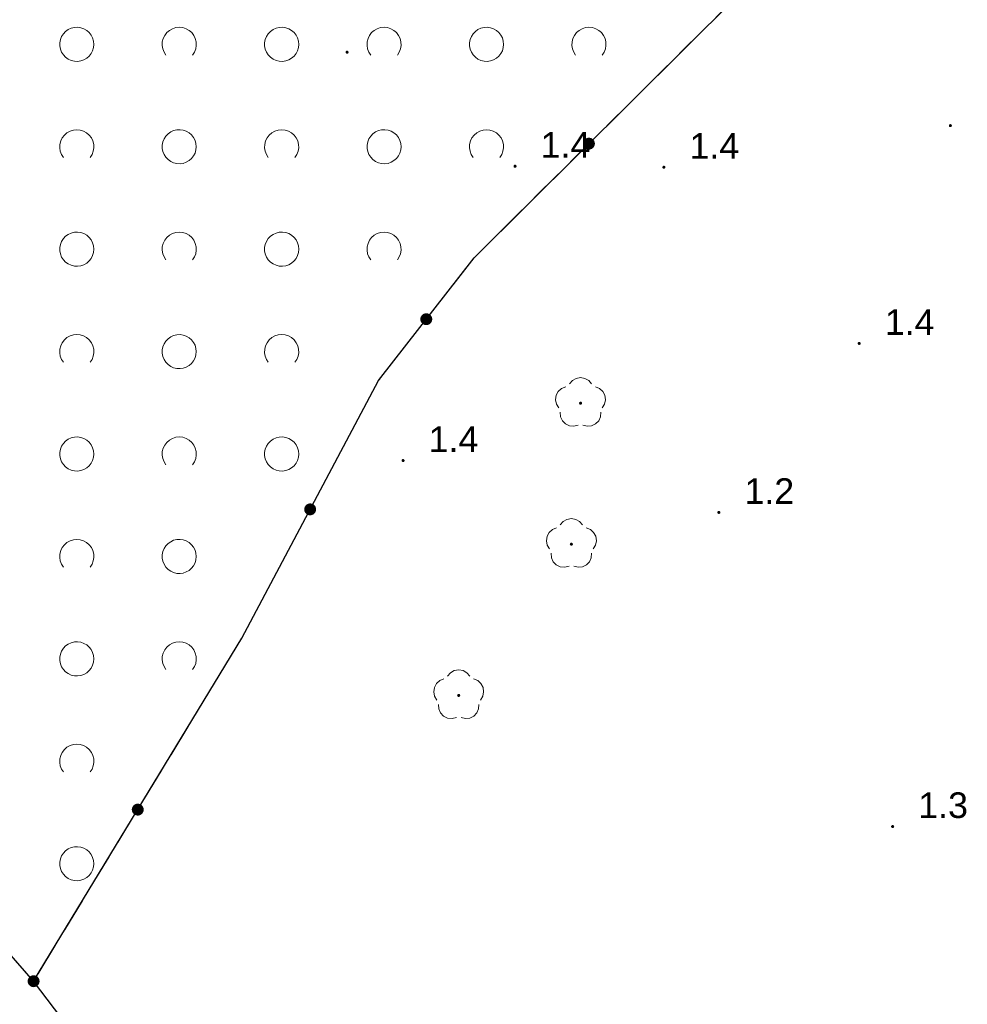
# Model space of a CAD drawing. Extents: x 5474185 to 5474933, y 5916077 to 5916824.
# Tile 75 of 256: x 5474370 to 5474397, y 5916525 to 5916554. Entities that reach past the tile are written whole.
import ezdxf

# ---------------------------------------------------------------- set-up
doc = ezdxf.new("R2010")
doc.units = 0
doc.linetypes.add('PRZER2-1', pattern=[1.5, 1, -0.5])
for name, color, linetype, lineweight in [('GSLKOG', 253, 'CONTINUOUS', 35), ('GSPRDL', 253, 'CONTINUOUS', 18), ('GSPWPN', 253, 'CONTINUOUS', 13), ('GSPWPN_O', 253, 'CONTINUOUS', 13), ('GSSTZI', 254, 'CONTINUOUS', 18), ('GSSZAD', 254, 'CONTINUOUS', 18)]:
    doc.layers.add(name, color=color, linetype=linetype, lineweight=lineweight)
doc.styles.add('Arial', font='arial.ttf')

msp = doc.modelspace()

# ---------------------------------------------------------------- hatches: boundary and pattern name
at = {"layer": 'GSLKOG'}
for points in [[(5474386.34395, 5916550.187196), (5474386.298677, 5916550.193311), (5474386.256528, 5916550.210934), (5474386.220378, 5916550.238865), (5474386.192688, 5916550.275201), (5474386.175346, 5916550.317466), (5474386.169533, 5916550.362779), (5474386.175648, 5916550.408051), (5474386.193271, 5916550.4502), (5474386.221202, 5916550.486351), (5474386.257538, 5916550.51404), (5474386.299803, 5916550.531382), (5474386.345116, 5916550.537195), (5474386.390389, 5916550.531081), (5474386.432537, 5916550.513458), (5474386.468688, 5916550.485527), (5474386.496378, 5916550.449191), (5474386.513719, 5916550.406925), (5474386.519532, 5916550.361613), (5474386.513418, 5916550.31634), (5474386.495795, 5916550.274191), (5474386.467864, 5916550.238041), (5474386.431528, 5916550.210351), (5474386.389263, 5916550.193009)], [(5474386.34395, 5916550.187196), (5474386.298677, 5916550.193311), (5474386.256528, 5916550.210934), (5474386.220378, 5916550.238865), (5474386.192688, 5916550.275201), (5474386.175346, 5916550.317466), (5474386.169533, 5916550.362779), (5474386.175648, 5916550.408051), (5474386.193271, 5916550.4502), (5474386.221202, 5916550.486351), (5474386.257538, 5916550.51404), (5474386.299803, 5916550.531382), (5474386.345116, 5916550.537195), (5474386.390389, 5916550.531081), (5474386.432537, 5916550.513458), (5474386.468688, 5916550.485527), (5474386.496378, 5916550.449191), (5474386.513719, 5916550.406925), (5474386.519532, 5916550.361613), (5474386.513418, 5916550.31634), (5474386.495795, 5916550.274191), (5474386.467864, 5916550.238041), (5474386.431528, 5916550.210351), (5474386.389263, 5916550.193009)], [(5474381.601706, 5916545.046351), (5474381.556023, 5916545.046651), (5474381.511973, 5916545.058763), (5474381.47256, 5916545.081863), (5474381.440469, 5916545.114377), (5474381.417887, 5916545.15409), (5474381.406351, 5916545.198294), (5474381.406651, 5916545.243977), (5474381.418763, 5916545.288027), (5474381.441863, 5916545.32744), (5474381.474377, 5916545.359531), (5474381.51409, 5916545.382113), (5474381.558294, 5916545.393649), (5474381.603977, 5916545.393349), (5474381.648027, 5916545.381237), (5474381.68744, 5916545.358137), (5474381.719531, 5916545.325623), (5474381.742113, 5916545.28591), (5474381.753649, 5916545.241706), (5474381.753349, 5916545.196023), (5474381.741237, 5916545.151973), (5474381.718137, 5916545.11256), (5474381.685623, 5916545.080469), (5474381.64591, 5916545.057887)], [(5474381.601706, 5916545.046351), (5474381.556023, 5916545.046651), (5474381.511973, 5916545.058763), (5474381.47256, 5916545.081863), (5474381.440469, 5916545.114377), (5474381.417887, 5916545.15409), (5474381.406351, 5916545.198294), (5474381.406651, 5916545.243977), (5474381.418763, 5916545.288027), (5474381.441863, 5916545.32744), (5474381.474377, 5916545.359531), (5474381.51409, 5916545.382113), (5474381.558294, 5916545.393649), (5474381.603977, 5916545.393349), (5474381.648027, 5916545.381237), (5474381.68744, 5916545.358137), (5474381.719531, 5916545.325623), (5474381.742113, 5916545.28591), (5474381.753649, 5916545.241706), (5474381.753349, 5916545.196023), (5474381.741237, 5916545.151973), (5474381.718137, 5916545.11256), (5474381.685623, 5916545.080469), (5474381.64591, 5916545.057887)], [(5474378.186272, 5916539.475113), (5474378.140794, 5916539.479448), (5474378.097988, 5916539.495407), (5474378.060771, 5916539.521901), (5474378.031679, 5916539.557125), (5474378.012694, 5916539.598677), (5474378.005113, 5916539.643728), (5474378.009448, 5916539.689206), (5474378.025407, 5916539.732012), (5474378.051901, 5916539.769229), (5474378.087125, 5916539.798321), (5474378.128677, 5916539.817306), (5474378.173728, 5916539.824887), (5474378.219206, 5916539.820552), (5474378.262012, 5916539.804593), (5474378.299229, 5916539.778099), (5474378.328321, 5916539.742875), (5474378.347306, 5916539.701323), (5474378.354887, 5916539.656272), (5474378.350552, 5916539.610794), (5474378.334593, 5916539.567988), (5474378.308099, 5916539.530771), (5474378.272875, 5916539.501679), (5474378.231323, 5916539.482694)], [(5474378.186272, 5916539.475113), (5474378.140794, 5916539.479448), (5474378.097988, 5916539.495407), (5474378.060771, 5916539.521901), (5474378.031679, 5916539.557125), (5474378.012694, 5916539.598677), (5474378.005113, 5916539.643728), (5474378.009448, 5916539.689206), (5474378.025407, 5916539.732012), (5474378.051901, 5916539.769229), (5474378.087125, 5916539.798321), (5474378.128677, 5916539.817306), (5474378.173728, 5916539.824887), (5474378.219206, 5916539.820552), (5474378.262012, 5916539.804593), (5474378.299229, 5916539.778099), (5474378.328321, 5916539.742875), (5474378.347306, 5916539.701323), (5474378.354887, 5916539.656272), (5474378.350552, 5916539.610794), (5474378.334593, 5916539.567988), (5474378.308099, 5916539.530771), (5474378.272875, 5916539.501679), (5474378.231323, 5916539.482694)], [(5474373.126163, 5916530.680042), (5474373.081011, 5916530.686997), (5474373.039198, 5916530.7054), (5474373.003573, 5916530.733999), (5474372.976564, 5916530.770844), (5474372.96001, 5916530.813424), (5474372.955042, 5916530.858837), (5474372.961997, 5916530.903989), (5474372.9804, 5916530.945802), (5474373.008999, 5916530.981427), (5474373.045844, 5916531.008436), (5474373.088424, 5916531.02499), (5474373.133837, 5916531.029958), (5474373.178989, 5916531.023003), (5474373.220802, 5916531.0046), (5474373.256427, 5916530.976001), (5474373.283436, 5916530.939156), (5474373.29999, 5916530.896576), (5474373.304958, 5916530.851163), (5474373.298003, 5916530.806011), (5474373.2796, 5916530.764198), (5474373.251001, 5916530.728573), (5474373.214156, 5916530.701564), (5474373.171576, 5916530.68501)], [(5474373.126163, 5916530.680042), (5474373.081011, 5916530.686997), (5474373.039198, 5916530.7054), (5474373.003573, 5916530.733999), (5474372.976564, 5916530.770844), (5474372.96001, 5916530.813424), (5474372.955042, 5916530.858837), (5474372.961997, 5916530.903989), (5474372.9804, 5916530.945802), (5474373.008999, 5916530.981427), (5474373.045844, 5916531.008436), (5474373.088424, 5916531.02499), (5474373.133837, 5916531.029958), (5474373.178989, 5916531.023003), (5474373.220802, 5916531.0046), (5474373.256427, 5916530.976001), (5474373.283436, 5916530.939156), (5474373.29999, 5916530.896576), (5474373.304958, 5916530.851163), (5474373.298003, 5916530.806011), (5474373.2796, 5916530.764198), (5474373.251001, 5916530.728573), (5474373.214156, 5916530.701564), (5474373.171576, 5916530.68501)], [(5474370.076163, 5916525.655042), (5474370.031011, 5916525.661997), (5474369.989198, 5916525.6804), (5474369.953573, 5916525.708999), (5474369.926564, 5916525.745844), (5474369.91001, 5916525.788424), (5474369.905042, 5916525.833837), (5474369.911997, 5916525.878989), (5474369.9304, 5916525.920802), (5474369.958999, 5916525.956427), (5474369.995844, 5916525.983436), (5474370.038424, 5916525.99999), (5474370.083837, 5916526.004958), (5474370.128989, 5916525.998003), (5474370.170802, 5916525.9796), (5474370.206427, 5916525.951001), (5474370.233436, 5916525.914156), (5474370.24999, 5916525.871576), (5474370.254958, 5916525.826163), (5474370.248003, 5916525.781011), (5474370.2296, 5916525.739198), (5474370.201001, 5916525.703573), (5474370.164156, 5916525.676564), (5474370.121576, 5916525.66001)]]:
    msp.add_hatch(color=256, dxfattribs=at).paths.add_polyline_path(points)
at = {"layer": 'GSPRDL'}
for points in [[(5474386.1, 5916542.715), (5474386.086094, 5916542.717202), (5474386.07355, 5916542.723594), (5474386.063594, 5916542.73355), (5474386.057202, 5916542.746094), (5474386.055, 5916542.76), (5474386.057202, 5916542.773906), (5474386.063594, 5916542.78645), (5474386.07355, 5916542.796406), (5474386.086094, 5916542.802798), (5474386.1, 5916542.805), (5474386.113906, 5916542.802798), (5474386.12645, 5916542.796406), (5474386.136406, 5916542.78645), (5474386.142798, 5916542.773906), (5474386.145, 5916542.76), (5474386.142798, 5916542.746094), (5474386.136406, 5916542.73355), (5474386.12645, 5916542.723594), (5474386.113906, 5916542.717202)], [(5474385.83, 5916538.585), (5474385.816094, 5916538.587202), (5474385.80355, 5916538.593594), (5474385.793594, 5916538.60355), (5474385.787202, 5916538.616094), (5474385.785, 5916538.63), (5474385.787202, 5916538.643906), (5474385.793594, 5916538.65645), (5474385.80355, 5916538.666406), (5474385.816094, 5916538.672798), (5474385.83, 5916538.675), (5474385.843906, 5916538.672798), (5474385.85645, 5916538.666406), (5474385.866406, 5916538.65645), (5474385.872798, 5916538.643906), (5474385.875, 5916538.63), (5474385.872798, 5916538.616094), (5474385.866406, 5916538.60355), (5474385.85645, 5916538.593594), (5474385.843906, 5916538.587202)], [(5474382.53, 5916534.155), (5474382.516094, 5916534.157202), (5474382.50355, 5916534.163594), (5474382.493594, 5916534.17355), (5474382.487202, 5916534.186094), (5474382.485, 5916534.2), (5474382.487202, 5916534.213906), (5474382.493594, 5916534.22645), (5474382.50355, 5916534.236406), (5474382.516094, 5916534.242798), (5474382.53, 5916534.245), (5474382.543906, 5916534.242798), (5474382.55645, 5916534.236406), (5474382.566406, 5916534.22645), (5474382.572798, 5916534.213906), (5474382.575, 5916534.2), (5474382.572798, 5916534.186094), (5474382.566406, 5916534.17355), (5474382.55645, 5916534.163594), (5474382.543906, 5916534.157202)]]:
    msp.add_hatch(color=256, dxfattribs=at).paths.add_polyline_path(points)
at = {"layer": 'GSPWPN'}
for points in [[(5474379.26, 5916552.995), (5474379.248353, 5916552.996533), (5474379.2375, 5916553.001029), (5474379.22818, 5916553.00818), (5474379.221029, 5916553.0175), (5474379.216533, 5916553.028353), (5474379.215, 5916553.04), (5474379.216533, 5916553.051647), (5474379.221029, 5916553.0625), (5474379.22818, 5916553.07182), (5474379.2375, 5916553.078971), (5474379.248353, 5916553.083467), (5474379.26, 5916553.085), (5474379.271647, 5916553.083467), (5474379.2825, 5916553.078971), (5474379.29182, 5916553.07182), (5474379.298971, 5916553.0625), (5474379.303467, 5916553.051647), (5474379.305, 5916553.04), (5474379.303467, 5916553.028353), (5474379.298971, 5916553.0175), (5474379.29182, 5916553.00818), (5474379.2825, 5916553.001029), (5474379.271647, 5916552.996533)], [(5474396.93, 5916550.845), (5474396.918353, 5916550.846533), (5474396.9075, 5916550.851029), (5474396.89818, 5916550.85818), (5474396.891029, 5916550.8675), (5474396.886533, 5916550.878353), (5474396.885, 5916550.89), (5474396.886533, 5916550.901647), (5474396.891029, 5916550.9125), (5474396.89818, 5916550.92182), (5474396.9075, 5916550.928971), (5474396.918353, 5916550.933467), (5474396.93, 5916550.935), (5474396.941647, 5916550.933467), (5474396.9525, 5916550.928971), (5474396.96182, 5916550.92182), (5474396.968971, 5916550.9125), (5474396.973467, 5916550.901647), (5474396.975, 5916550.89), (5474396.973467, 5916550.878353), (5474396.968971, 5916550.8675), (5474396.96182, 5916550.85818), (5474396.9525, 5916550.851029), (5474396.941647, 5916550.846533)], [(5474384.18, 5916549.655), (5474384.168353, 5916549.656533), (5474384.1575, 5916549.661029), (5474384.14818, 5916549.66818), (5474384.141029, 5916549.6775), (5474384.136533, 5916549.688353), (5474384.135, 5916549.7), (5474384.136533, 5916549.711647), (5474384.141029, 5916549.7225), (5474384.14818, 5916549.73182), (5474384.1575, 5916549.738971), (5474384.168353, 5916549.743467), (5474384.18, 5916549.745), (5474384.191647, 5916549.743467), (5474384.2025, 5916549.738971), (5474384.21182, 5916549.73182), (5474384.218971, 5916549.7225), (5474384.223467, 5916549.711647), (5474384.225, 5916549.7), (5474384.223467, 5916549.688353), (5474384.218971, 5916549.6775), (5474384.21182, 5916549.66818), (5474384.2025, 5916549.661029), (5474384.191647, 5916549.656533)], [(5474388.54, 5916549.625), (5474388.528353, 5916549.626533), (5474388.5175, 5916549.631029), (5474388.50818, 5916549.63818), (5474388.501029, 5916549.6475), (5474388.496533, 5916549.658353), (5474388.495, 5916549.67), (5474388.496533, 5916549.681647), (5474388.501029, 5916549.6925), (5474388.50818, 5916549.70182), (5474388.5175, 5916549.708971), (5474388.528353, 5916549.713467), (5474388.54, 5916549.715), (5474388.551647, 5916549.713467), (5474388.5625, 5916549.708971), (5474388.57182, 5916549.70182), (5474388.578971, 5916549.6925), (5474388.583467, 5916549.681647), (5474388.585, 5916549.67), (5474388.583467, 5916549.658353), (5474388.578971, 5916549.6475), (5474388.57182, 5916549.63818), (5474388.5625, 5916549.631029), (5474388.551647, 5916549.626533)], [(5474394.26, 5916544.465), (5474394.248353, 5916544.466533), (5474394.2375, 5916544.471029), (5474394.22818, 5916544.47818), (5474394.221029, 5916544.4875), (5474394.216533, 5916544.498353), (5474394.215, 5916544.51), (5474394.216533, 5916544.521647), (5474394.221029, 5916544.5325), (5474394.22818, 5916544.54182), (5474394.2375, 5916544.548971), (5474394.248353, 5916544.553467), (5474394.26, 5916544.555), (5474394.271647, 5916544.553467), (5474394.2825, 5916544.548971), (5474394.29182, 5916544.54182), (5474394.298971, 5916544.5325), (5474394.303467, 5916544.521647), (5474394.305, 5916544.51), (5474394.303467, 5916544.498353), (5474394.298971, 5916544.4875), (5474394.29182, 5916544.47818), (5474394.2825, 5916544.471029), (5474394.271647, 5916544.466533)], [(5474380.9, 5916541.035), (5474380.888353, 5916541.036533), (5474380.8775, 5916541.041029), (5474380.86818, 5916541.04818), (5474380.861029, 5916541.0575), (5474380.856533, 5916541.068353), (5474380.855, 5916541.08), (5474380.856533, 5916541.091647), (5474380.861029, 5916541.1025), (5474380.86818, 5916541.11182), (5474380.8775, 5916541.118971), (5474380.888353, 5916541.123467), (5474380.9, 5916541.125), (5474380.911647, 5916541.123467), (5474380.9225, 5916541.118971), (5474380.93182, 5916541.11182), (5474380.938971, 5916541.1025), (5474380.943467, 5916541.091647), (5474380.945, 5916541.08), (5474380.943467, 5916541.068353), (5474380.938971, 5916541.0575), (5474380.93182, 5916541.04818), (5474380.9225, 5916541.041029), (5474380.911647, 5916541.036533)], [(5474390.15, 5916539.515), (5474390.138353, 5916539.516533), (5474390.1275, 5916539.521029), (5474390.11818, 5916539.52818), (5474390.111029, 5916539.5375), (5474390.106533, 5916539.548353), (5474390.105, 5916539.56), (5474390.106533, 5916539.571647), (5474390.111029, 5916539.5825), (5474390.11818, 5916539.59182), (5474390.1275, 5916539.598971), (5474390.138353, 5916539.603467), (5474390.15, 5916539.605), (5474390.161647, 5916539.603467), (5474390.1725, 5916539.598971), (5474390.18182, 5916539.59182), (5474390.188971, 5916539.5825), (5474390.193467, 5916539.571647), (5474390.195, 5916539.56), (5474390.193467, 5916539.548353), (5474390.188971, 5916539.5375), (5474390.18182, 5916539.52818), (5474390.1725, 5916539.521029), (5474390.161647, 5916539.516533)], [(5474395.24, 5916530.315), (5474395.228353, 5916530.316533), (5474395.2175, 5916530.321029), (5474395.20818, 5916530.32818), (5474395.201029, 5916530.3375), (5474395.196533, 5916530.348353), (5474395.195, 5916530.36), (5474395.196533, 5916530.371647), (5474395.201029, 5916530.3825), (5474395.20818, 5916530.39182), (5474395.2175, 5916530.398971), (5474395.228353, 5916530.403467), (5474395.24, 5916530.405), (5474395.251647, 5916530.403467), (5474395.2625, 5916530.398971), (5474395.27182, 5916530.39182), (5474395.278971, 5916530.3825), (5474395.283467, 5916530.371647), (5474395.285, 5916530.36), (5474395.283467, 5916530.348353), (5474395.278971, 5916530.3375), (5474395.27182, 5916530.32818), (5474395.2625, 5916530.321029), (5474395.251647, 5916530.316533)]]:
    msp.add_hatch(color=256, dxfattribs=at).paths.add_polyline_path(points)

# ---------------------------------------------------------------- linework, layer by layer
at = {"layer": 'GSLKOG', "linetype": 'Continuous', "lineweight": 30}
for p, q in [((5474382.98, 5916547.02, 10.18), (5474395.03, 5916558.99, 10.18)), ((5474380.18, 5916543.42, 10.18), (5474382.98, 5916547.02, 10.18)), ((5474376.18, 5916535.88, 10.18), (5474380.18, 5916543.42, 10.18)), ((5474370.08, 5916525.83, 10.18), (5474376.18, 5916535.88, 10.18)), ((5474370.08, 5916525.83, 10.18), (5474367.92, 5916528.3, 10.18)), ((5474422.41, 5916457.26, 10.18), (5474370.08, 5916525.83, 10.18))]:
    msp.add_line(p, q, dxfattribs=at)
at = {"layer": 'GSPRDL', "elevation": 10.12, "flags": 128}
for points in [[(5474385.775723, 5916543.323333), (5474385.859447, 5916543.422679), (5474385.972044, 5916543.487494), (5474386.1, 5916543.51), (5474386.227956, 5916543.487494), (5474386.340553, 5916543.422679), (5474386.424277, 5916543.323333)], [(5474385.464031, 5916542.625674), (5474385.39542, 5916542.735999), (5474385.368571, 5916542.863115), (5474385.386708, 5916542.991763), (5474385.447652, 5916543.106501), (5474385.54409, 5916543.193559), (5474385.664445, 5916543.242485)], [(5474386.535555, 5916543.242485), (5474386.65591, 5916543.193559), (5474386.752348, 5916543.106501), (5474386.813292, 5916542.991763), (5474386.831429, 5916542.863115), (5474386.80458, 5916542.735999), (5474386.735969, 5916542.625674)], [(5474386.031227, 5916542.113649), (5474385.905099, 5916542.082488), (5474385.775908, 5916542.096234), (5474385.659161, 5916542.153237), (5474385.568871, 5916542.246655), (5474385.515875, 5916542.365275), (5474385.506535, 5916542.494859)], [(5474386.693465, 5916542.494859), (5474386.684125, 5916542.365275), (5474386.631129, 5916542.246655), (5474386.540839, 5916542.153237), (5474386.424092, 5916542.096234), (5474386.294901, 5916542.082488), (5474386.168773, 5916542.113649)], [(5474385.505723, 5916539.193333), (5474385.589447, 5916539.292679), (5474385.702044, 5916539.357494), (5474385.83, 5916539.38), (5474385.957956, 5916539.357494), (5474386.070553, 5916539.292679), (5474386.154277, 5916539.193333)], [(5474385.194031, 5916538.495674), (5474385.12542, 5916538.605999), (5474385.098571, 5916538.733115), (5474385.116708, 5916538.861763), (5474385.177652, 5916538.976501), (5474385.27409, 5916539.063559), (5474385.394445, 5916539.112485)], [(5474386.265555, 5916539.112485), (5474386.38591, 5916539.063559), (5474386.482348, 5916538.976501), (5474386.543292, 5916538.861763), (5474386.561429, 5916538.733115), (5474386.53458, 5916538.605999), (5474386.465969, 5916538.495674)], [(5474385.761227, 5916537.983649), (5474385.635099, 5916537.952488), (5474385.505908, 5916537.966234), (5474385.389161, 5916538.023237), (5474385.298871, 5916538.116655), (5474385.245875, 5916538.235275), (5474385.236535, 5916538.364859)], [(5474386.423465, 5916538.364859), (5474386.414125, 5916538.235275), (5474386.361129, 5916538.116655), (5474386.270839, 5916538.023237), (5474386.154092, 5916537.966234), (5474386.024901, 5916537.952488), (5474385.898773, 5916537.983649)], [(5474382.205723, 5916534.763333), (5474382.289447, 5916534.862679), (5474382.402044, 5916534.927494), (5474382.53, 5916534.95), (5474382.657956, 5916534.927494), (5474382.770553, 5916534.862679), (5474382.854277, 5916534.763333)], [(5474381.894031, 5916534.065674), (5474381.82542, 5916534.175999), (5474381.798571, 5916534.303115), (5474381.816708, 5916534.431763), (5474381.877652, 5916534.546501), (5474381.97409, 5916534.633559), (5474382.094445, 5916534.682485)], [(5474382.965555, 5916534.682485), (5474383.08591, 5916534.633559), (5474383.182348, 5916534.546501), (5474383.243292, 5916534.431763), (5474383.261429, 5916534.303115), (5474383.23458, 5916534.175999), (5474383.165969, 5916534.065674)], [(5474382.461227, 5916533.553649), (5474382.335099, 5916533.522488), (5474382.205908, 5916533.536234), (5474382.089161, 5916533.593237), (5474381.998871, 5916533.686655), (5474381.945875, 5916533.805275), (5474381.936535, 5916533.934859)], [(5474383.123465, 5916533.934859), (5474383.114125, 5916533.805275), (5474383.061129, 5916533.686655), (5474382.970839, 5916533.593237), (5474382.854092, 5916533.536234), (5474382.724901, 5916533.522488), (5474382.598773, 5916533.553649)]]:
    msp.add_lwpolyline(points, dxfattribs=at)
at = {"layer": 'GSSTZI', "linetype": 'PRZER2-1', "lineweight": 13}
for p, q in [((5474395.03, 5916558.99, 10.1), (5474382.98, 5916547.02, 10.1)), ((5474382.98, 5916547.02, 10.1), (5474380.18, 5916543.42, 10.1)), ((5474380.18, 5916543.42, 10.1), (5474376.18, 5916535.88, 10.1)), ((5474376.18, 5916535.88, 10.1), (5474370.08, 5916525.83, 10.1)), ((5474370.08, 5916525.83, 10.1), (5474367.92, 5916528.3, 10.1))]:
    msp.add_line(p, q, dxfattribs=at)
at = {"layer": 'GSSZAD', "linetype": 'PRZER2-1', "lineweight": 13}
for p, q in [((5474395.03, 5916558.99, 10.1), (5474382.98, 5916547.02, 10.1)), ((5474382.98, 5916547.02, 10.1), (5474380.18, 5916543.42, 10.1)), ((5474380.18, 5916543.42, 10.1), (5474376.18, 5916535.88, 10.1)), ((5474376.18, 5916535.88, 10.1), (5474370.08, 5916525.83, 10.1)), ((5474370.08, 5916525.83, 10.1), (5474422.41, 5916457.26, 10.1))]:
    msp.add_line(p, q, dxfattribs=at)
at = {"layer": 'GSSZAD', "elevation": 10.1, "flags": 128}
for points in [[(5474371.845, 5916553.271005), (5474371.835964, 5916553.365631), (5474371.809184, 5916553.456836), (5474371.765627, 5916553.541325), (5474371.706867, 5916553.616045), (5474371.635028, 5916553.678293), (5474371.552708, 5916553.725821), (5474371.462879, 5916553.756911), (5474371.368791, 5916553.770439), (5474371.273843, 5916553.765916), (5474371.181466, 5916553.743505), (5474371.095, 5916553.704018), (5474371.01757, 5916553.64888), (5474370.951973, 5916553.580084), (5474370.900582, 5916553.500118), (5474370.865254, 5916553.411871), (5474370.847264, 5916553.318533), (5474370.847264, 5916553.223477), (5474370.865254, 5916553.130139), (5474370.900582, 5916553.041892), (5474370.951973, 5916552.961926), (5474371.01757, 5916552.89313), (5474371.095, 5916552.837992), (5474371.181466, 5916552.798505), (5474371.273843, 5916552.776094), (5474371.368791, 5916552.771571), (5474371.462879, 5916552.785099), (5474371.552708, 5916552.816189), (5474371.635028, 5916552.863717), (5474371.706867, 5916552.925965), (5474371.765627, 5916553.000685), (5474371.809184, 5916553.085174), (5474371.835964, 5916553.176379), (5474371.845, 5916553.271005)], [(5474377.845, 5916553.271005), (5474377.835964, 5916553.365631), (5474377.809184, 5916553.456836), (5474377.765627, 5916553.541325), (5474377.706867, 5916553.616045), (5474377.635028, 5916553.678293), (5474377.552708, 5916553.725821), (5474377.462879, 5916553.756911), (5474377.368791, 5916553.770439), (5474377.273843, 5916553.765916), (5474377.181466, 5916553.743505), (5474377.095, 5916553.704018), (5474377.01757, 5916553.64888), (5474376.951973, 5916553.580084), (5474376.900582, 5916553.500118), (5474376.865254, 5916553.411871), (5474376.847264, 5916553.318533), (5474376.847264, 5916553.223477), (5474376.865254, 5916553.130139), (5474376.900582, 5916553.041892), (5474376.951973, 5916552.961926), (5474377.01757, 5916552.89313), (5474377.095, 5916552.837992), (5474377.181466, 5916552.798505), (5474377.273843, 5916552.776094), (5474377.368791, 5916552.771571), (5474377.462879, 5916552.785099), (5474377.552708, 5916552.816189), (5474377.635028, 5916552.863717), (5474377.706867, 5916552.925965), (5474377.765627, 5916553.000685), (5474377.809184, 5916553.085174), (5474377.835964, 5916553.176379), (5474377.845, 5916553.271005)], [(5474383.845, 5916553.271005), (5474383.835964, 5916553.365631), (5474383.809184, 5916553.456836), (5474383.765627, 5916553.541325), (5474383.706867, 5916553.616045), (5474383.635028, 5916553.678293), (5474383.552708, 5916553.725821), (5474383.462879, 5916553.756911), (5474383.368791, 5916553.770439), (5474383.273843, 5916553.765916), (5474383.181466, 5916553.743505), (5474383.095, 5916553.704018), (5474383.01757, 5916553.64888), (5474382.951973, 5916553.580084), (5474382.900582, 5916553.500118), (5474382.865254, 5916553.411871), (5474382.847264, 5916553.318533), (5474382.847264, 5916553.223477), (5474382.865254, 5916553.130139), (5474382.900582, 5916553.041892), (5474382.951973, 5916552.961926), (5474383.01757, 5916552.89313), (5474383.095, 5916552.837992), (5474383.181466, 5916552.798505), (5474383.273843, 5916552.776094), (5474383.368791, 5916552.771571), (5474383.462879, 5916552.785099), (5474383.552708, 5916552.816189), (5474383.635028, 5916552.863717), (5474383.706867, 5916552.925965), (5474383.765627, 5916553.000685), (5474383.809184, 5916553.085174), (5474383.835964, 5916553.176379), (5474383.845, 5916553.271005)], [(5474374.845, 5916550.271005), (5474374.835964, 5916550.365631), (5474374.809184, 5916550.456836), (5474374.765627, 5916550.541325), (5474374.706867, 5916550.616045), (5474374.635028, 5916550.678293), (5474374.552708, 5916550.725821), (5474374.462879, 5916550.756911), (5474374.368791, 5916550.770439), (5474374.273843, 5916550.765916), (5474374.181466, 5916550.743505), (5474374.095, 5916550.704018), (5474374.01757, 5916550.64888), (5474373.951973, 5916550.580084), (5474373.900582, 5916550.500118), (5474373.865254, 5916550.411871), (5474373.847264, 5916550.318533), (5474373.847264, 5916550.223477), (5474373.865254, 5916550.130139), (5474373.900582, 5916550.041892), (5474373.951973, 5916549.961926), (5474374.01757, 5916549.89313), (5474374.095, 5916549.837992), (5474374.181466, 5916549.798505), (5474374.273843, 5916549.776094), (5474374.368791, 5916549.771571), (5474374.462879, 5916549.785099), (5474374.552708, 5916549.816189), (5474374.635028, 5916549.863717), (5474374.706867, 5916549.925965), (5474374.765627, 5916550.000685), (5474374.809184, 5916550.085174), (5474374.835964, 5916550.176379), (5474374.845, 5916550.271005)], [(5474380.845, 5916550.271005), (5474380.835964, 5916550.365631), (5474380.809184, 5916550.456836), (5474380.765627, 5916550.541325), (5474380.706867, 5916550.616045), (5474380.635028, 5916550.678293), (5474380.552708, 5916550.725821), (5474380.462879, 5916550.756911), (5474380.368791, 5916550.770439), (5474380.273843, 5916550.765916), (5474380.181466, 5916550.743505), (5474380.095, 5916550.704018), (5474380.01757, 5916550.64888), (5474379.951973, 5916550.580084), (5474379.900582, 5916550.500118), (5474379.865254, 5916550.411871), (5474379.847264, 5916550.318533), (5474379.847264, 5916550.223477), (5474379.865254, 5916550.130139), (5474379.900582, 5916550.041892), (5474379.951973, 5916549.961926), (5474380.01757, 5916549.89313), (5474380.095, 5916549.837992), (5474380.181466, 5916549.798505), (5474380.273843, 5916549.776094), (5474380.368791, 5916549.771571), (5474380.462879, 5916549.785099), (5474380.552708, 5916549.816189), (5474380.635028, 5916549.863717), (5474380.706867, 5916549.925965), (5474380.765627, 5916550.000685), (5474380.809184, 5916550.085174), (5474380.835964, 5916550.176379), (5474380.845, 5916550.271005)], [(5474371.845, 5916547.271005), (5474371.835964, 5916547.365631), (5474371.809184, 5916547.456836), (5474371.765627, 5916547.541325), (5474371.706867, 5916547.616045), (5474371.635028, 5916547.678293), (5474371.552708, 5916547.725821), (5474371.462879, 5916547.756911), (5474371.368791, 5916547.770439), (5474371.273843, 5916547.765916), (5474371.181466, 5916547.743505), (5474371.095, 5916547.704018), (5474371.01757, 5916547.64888), (5474370.951973, 5916547.580084), (5474370.900582, 5916547.500118), (5474370.865254, 5916547.411871), (5474370.847264, 5916547.318533), (5474370.847264, 5916547.223477), (5474370.865254, 5916547.130139), (5474370.900582, 5916547.041892), (5474370.951973, 5916546.961926), (5474371.01757, 5916546.89313), (5474371.095, 5916546.837992), (5474371.181466, 5916546.798505), (5474371.273843, 5916546.776094), (5474371.368791, 5916546.771571), (5474371.462879, 5916546.785099), (5474371.552708, 5916546.816189), (5474371.635028, 5916546.863717), (5474371.706867, 5916546.925965), (5474371.765627, 5916547.000685), (5474371.809184, 5916547.085174), (5474371.835964, 5916547.176379), (5474371.845, 5916547.271005)], [(5474377.845, 5916547.271005), (5474377.835964, 5916547.365631), (5474377.809184, 5916547.456836), (5474377.765627, 5916547.541325), (5474377.706867, 5916547.616045), (5474377.635028, 5916547.678293), (5474377.552708, 5916547.725821), (5474377.462879, 5916547.756911), (5474377.368791, 5916547.770439), (5474377.273843, 5916547.765916), (5474377.181466, 5916547.743505), (5474377.095, 5916547.704018), (5474377.01757, 5916547.64888), (5474376.951973, 5916547.580084), (5474376.900582, 5916547.500118), (5474376.865254, 5916547.411871), (5474376.847264, 5916547.318533), (5474376.847264, 5916547.223477), (5474376.865254, 5916547.130139), (5474376.900582, 5916547.041892), (5474376.951973, 5916546.961926), (5474377.01757, 5916546.89313), (5474377.095, 5916546.837992), (5474377.181466, 5916546.798505), (5474377.273843, 5916546.776094), (5474377.368791, 5916546.771571), (5474377.462879, 5916546.785099), (5474377.552708, 5916546.816189), (5474377.635028, 5916546.863717), (5474377.706867, 5916546.925965), (5474377.765627, 5916547.000685), (5474377.809184, 5916547.085174), (5474377.835964, 5916547.176379), (5474377.845, 5916547.271005)], [(5474374.845, 5916544.271005), (5474374.835964, 5916544.365631), (5474374.809184, 5916544.456836), (5474374.765627, 5916544.541325), (5474374.706867, 5916544.616045), (5474374.635028, 5916544.678293), (5474374.552708, 5916544.725821), (5474374.462879, 5916544.756911), (5474374.368791, 5916544.770439), (5474374.273843, 5916544.765916), (5474374.181466, 5916544.743505), (5474374.095, 5916544.704018), (5474374.01757, 5916544.64888), (5474373.951973, 5916544.580084), (5474373.900582, 5916544.500118), (5474373.865254, 5916544.411871), (5474373.847264, 5916544.318533), (5474373.847264, 5916544.223477), (5474373.865254, 5916544.130139), (5474373.900582, 5916544.041892), (5474373.951973, 5916543.961926), (5474374.01757, 5916543.89313), (5474374.095, 5916543.837992), (5474374.181466, 5916543.798505), (5474374.273843, 5916543.776094), (5474374.368791, 5916543.771571), (5474374.462879, 5916543.785099), (5474374.552708, 5916543.816189), (5474374.635028, 5916543.863717), (5474374.706867, 5916543.925965), (5474374.765627, 5916544.000685), (5474374.809184, 5916544.085174), (5474374.835964, 5916544.176379), (5474374.845, 5916544.271005)], [(5474371.845, 5916541.271005), (5474371.835964, 5916541.365631), (5474371.809184, 5916541.456836), (5474371.765627, 5916541.541325), (5474371.706867, 5916541.616045), (5474371.635028, 5916541.678293), (5474371.552708, 5916541.725821), (5474371.462879, 5916541.756911), (5474371.368791, 5916541.770439), (5474371.273843, 5916541.765916), (5474371.181466, 5916541.743505), (5474371.095, 5916541.704018), (5474371.01757, 5916541.64888), (5474370.951973, 5916541.580084), (5474370.900582, 5916541.500118), (5474370.865254, 5916541.411871), (5474370.847264, 5916541.318533), (5474370.847264, 5916541.223477), (5474370.865254, 5916541.130139), (5474370.900582, 5916541.041892), (5474370.951973, 5916540.961926), (5474371.01757, 5916540.89313), (5474371.095, 5916540.837992), (5474371.181466, 5916540.798505), (5474371.273843, 5916540.776094), (5474371.368791, 5916540.771571), (5474371.462879, 5916540.785099), (5474371.552708, 5916540.816189), (5474371.635028, 5916540.863717), (5474371.706867, 5916540.925965), (5474371.765627, 5916541.000685), (5474371.809184, 5916541.085174), (5474371.835964, 5916541.176379), (5474371.845, 5916541.271005)], [(5474377.845, 5916541.271005), (5474377.835964, 5916541.365631), (5474377.809184, 5916541.456836), (5474377.765627, 5916541.541325), (5474377.706867, 5916541.616045), (5474377.635028, 5916541.678293), (5474377.552708, 5916541.725821), (5474377.462879, 5916541.756911), (5474377.368791, 5916541.770439), (5474377.273843, 5916541.765916), (5474377.181466, 5916541.743505), (5474377.095, 5916541.704018), (5474377.01757, 5916541.64888), (5474376.951973, 5916541.580084), (5474376.900582, 5916541.500118), (5474376.865254, 5916541.411871), (5474376.847264, 5916541.318533), (5474376.847264, 5916541.223477), (5474376.865254, 5916541.130139), (5474376.900582, 5916541.041892), (5474376.951973, 5916540.961926), (5474377.01757, 5916540.89313), (5474377.095, 5916540.837992), (5474377.181466, 5916540.798505), (5474377.273843, 5916540.776094), (5474377.368791, 5916540.771571), (5474377.462879, 5916540.785099), (5474377.552708, 5916540.816189), (5474377.635028, 5916540.863717), (5474377.706867, 5916540.925965), (5474377.765627, 5916541.000685), (5474377.809184, 5916541.085174), (5474377.835964, 5916541.176379), (5474377.845, 5916541.271005)], [(5474374.845, 5916538.271005), (5474374.835964, 5916538.365631), (5474374.809184, 5916538.456836), (5474374.765627, 5916538.541325), (5474374.706867, 5916538.616045), (5474374.635028, 5916538.678293), (5474374.552708, 5916538.725821), (5474374.462879, 5916538.756911), (5474374.368791, 5916538.770439), (5474374.273843, 5916538.765916), (5474374.181466, 5916538.743505), (5474374.095, 5916538.704018), (5474374.01757, 5916538.64888), (5474373.951973, 5916538.580084), (5474373.900582, 5916538.500118), (5474373.865254, 5916538.411871), (5474373.847264, 5916538.318533), (5474373.847264, 5916538.223477), (5474373.865254, 5916538.130139), (5474373.900582, 5916538.041892), (5474373.951973, 5916537.961926), (5474374.01757, 5916537.89313), (5474374.095, 5916537.837992), (5474374.181466, 5916537.798505), (5474374.273843, 5916537.776094), (5474374.368791, 5916537.771571), (5474374.462879, 5916537.785099), (5474374.552708, 5916537.816189), (5474374.635028, 5916537.863717), (5474374.706867, 5916537.925965), (5474374.765627, 5916538.000685), (5474374.809184, 5916538.085174), (5474374.835964, 5916538.176379), (5474374.845, 5916538.271005)], [(5474371.845, 5916535.271005), (5474371.835964, 5916535.365631), (5474371.809184, 5916535.456836), (5474371.765627, 5916535.541325), (5474371.706867, 5916535.616045), (5474371.635028, 5916535.678293), (5474371.552708, 5916535.725821), (5474371.462879, 5916535.756911), (5474371.368791, 5916535.770439), (5474371.273843, 5916535.765916), (5474371.181466, 5916535.743505), (5474371.095, 5916535.704018), (5474371.01757, 5916535.64888), (5474370.951973, 5916535.580084), (5474370.900582, 5916535.500118), (5474370.865254, 5916535.411871), (5474370.847264, 5916535.318533), (5474370.847264, 5916535.223477), (5474370.865254, 5916535.130139), (5474370.900582, 5916535.041892), (5474370.951973, 5916534.961926), (5474371.01757, 5916534.89313), (5474371.095, 5916534.837992), (5474371.181466, 5916534.798505), (5474371.273843, 5916534.776094), (5474371.368791, 5916534.771571), (5474371.462879, 5916534.785099), (5474371.552708, 5916534.816189), (5474371.635028, 5916534.863717), (5474371.706867, 5916534.925965), (5474371.765627, 5916535.000685), (5474371.809184, 5916535.085174), (5474371.835964, 5916535.176379), (5474371.845, 5916535.271005)], [(5474371.845, 5916529.271005), (5474371.835964, 5916529.365631), (5474371.809184, 5916529.456836), (5474371.765627, 5916529.541325), (5474371.706867, 5916529.616045), (5474371.635028, 5916529.678293), (5474371.552708, 5916529.725821), (5474371.462879, 5916529.756911), (5474371.368791, 5916529.770439), (5474371.273843, 5916529.765916), (5474371.181466, 5916529.743505), (5474371.095, 5916529.704018), (5474371.01757, 5916529.64888), (5474370.951973, 5916529.580084), (5474370.900582, 5916529.500118), (5474370.865254, 5916529.411871), (5474370.847264, 5916529.318533), (5474370.847264, 5916529.223477), (5474370.865254, 5916529.130139), (5474370.900582, 5916529.041892), (5474370.951973, 5916528.961926), (5474371.01757, 5916528.89313), (5474371.095, 5916528.837992), (5474371.181466, 5916528.798505), (5474371.273843, 5916528.776094), (5474371.368791, 5916528.771571), (5474371.462879, 5916528.785099), (5474371.552708, 5916528.816189), (5474371.635028, 5916528.863717), (5474371.706867, 5916528.925965), (5474371.765627, 5916529.000685), (5474371.809184, 5916529.085174), (5474371.835964, 5916529.176379), (5474371.845, 5916529.271005)]]:
    msp.add_lwpolyline(points, close=True, dxfattribs=at)
for points in [[(5474373.954688, 5916552.958505), (5474373.899433, 5916553.044136), (5474373.862688, 5916553.139191), (5474373.84598, 5916553.239723), (5474373.850002, 5916553.341554), (5474373.874588, 5916553.440454), (5474373.918717, 5916553.532315), (5474373.980554, 5916553.61332), (5474374.057532, 5916553.680104), (5474374.146452, 5916553.729894), (5474374.24362, 5916553.760619), (5474374.345, 5916553.771005), (5474374.44638, 5916553.760619), (5474374.543548, 5916553.729894), (5474374.632468, 5916553.680104), (5474374.709446, 5916553.61332), (5474374.771283, 5916553.532315), (5474374.815412, 5916553.440454), (5474374.839998, 5916553.341554), (5474374.84402, 5916553.239723), (5474374.827312, 5916553.139191), (5474374.790567, 5916553.044136), (5474374.735312, 5916552.958505)], [(5474379.954688, 5916552.958505), (5474379.899433, 5916553.044136), (5474379.862688, 5916553.139191), (5474379.84598, 5916553.239723), (5474379.850002, 5916553.341554), (5474379.874588, 5916553.440454), (5474379.918717, 5916553.532315), (5474379.980554, 5916553.61332), (5474380.057532, 5916553.680104), (5474380.146452, 5916553.729894), (5474380.24362, 5916553.760619), (5474380.345, 5916553.771005), (5474380.44638, 5916553.760619), (5474380.543548, 5916553.729894), (5474380.632468, 5916553.680104), (5474380.709446, 5916553.61332), (5474380.771283, 5916553.532315), (5474380.815412, 5916553.440454), (5474380.839998, 5916553.341554), (5474380.84402, 5916553.239723), (5474380.827312, 5916553.139191), (5474380.790567, 5916553.044136), (5474380.735312, 5916552.958505)], [(5474385.954688, 5916552.958505), (5474385.899433, 5916553.044136), (5474385.862688, 5916553.139191), (5474385.84598, 5916553.239723), (5474385.850002, 5916553.341554), (5474385.874588, 5916553.440454), (5474385.918717, 5916553.532315), (5474385.980554, 5916553.61332), (5474386.057532, 5916553.680104), (5474386.146452, 5916553.729894), (5474386.24362, 5916553.760619), (5474386.345, 5916553.771005), (5474386.44638, 5916553.760619), (5474386.543548, 5916553.729894), (5474386.632468, 5916553.680104), (5474386.709446, 5916553.61332), (5474386.771283, 5916553.532315), (5474386.815412, 5916553.440454), (5474386.839998, 5916553.341554), (5474386.84402, 5916553.239723), (5474386.827312, 5916553.139191), (5474386.790567, 5916553.044136), (5474386.735312, 5916552.958505)], [(5474370.954688, 5916549.958505), (5474370.899433, 5916550.044136), (5474370.862688, 5916550.139191), (5474370.84598, 5916550.239723), (5474370.850002, 5916550.341554), (5474370.874588, 5916550.440454), (5474370.918717, 5916550.532315), (5474370.980554, 5916550.61332), (5474371.057532, 5916550.680104), (5474371.146452, 5916550.729894), (5474371.24362, 5916550.760619), (5474371.345, 5916550.771005), (5474371.44638, 5916550.760619), (5474371.543548, 5916550.729894), (5474371.632468, 5916550.680104), (5474371.709446, 5916550.61332), (5474371.771283, 5916550.532315), (5474371.815412, 5916550.440454), (5474371.839998, 5916550.341554), (5474371.84402, 5916550.239723), (5474371.827312, 5916550.139191), (5474371.790567, 5916550.044136), (5474371.735312, 5916549.958505)], [(5474376.954688, 5916549.958505), (5474376.899433, 5916550.044136), (5474376.862688, 5916550.139191), (5474376.84598, 5916550.239723), (5474376.850002, 5916550.341554), (5474376.874588, 5916550.440454), (5474376.918717, 5916550.532315), (5474376.980554, 5916550.61332), (5474377.057532, 5916550.680104), (5474377.146452, 5916550.729894), (5474377.24362, 5916550.760619), (5474377.345, 5916550.771005), (5474377.44638, 5916550.760619), (5474377.543548, 5916550.729894), (5474377.632468, 5916550.680104), (5474377.709446, 5916550.61332), (5474377.771283, 5916550.532315), (5474377.815412, 5916550.440454), (5474377.839998, 5916550.341554), (5474377.84402, 5916550.239723), (5474377.827312, 5916550.139191), (5474377.790567, 5916550.044136), (5474377.735312, 5916549.958505)], [(5474382.954688, 5916549.958505), (5474382.899433, 5916550.044136), (5474382.862688, 5916550.139191), (5474382.84598, 5916550.239723), (5474382.850002, 5916550.341554), (5474382.874588, 5916550.440454), (5474382.918717, 5916550.532315), (5474382.980554, 5916550.61332), (5474383.057532, 5916550.680104), (5474383.146452, 5916550.729894), (5474383.24362, 5916550.760619), (5474383.345, 5916550.771005), (5474383.44638, 5916550.760619), (5474383.543548, 5916550.729894), (5474383.632468, 5916550.680104), (5474383.709446, 5916550.61332), (5474383.771283, 5916550.532315), (5474383.815412, 5916550.440454), (5474383.839998, 5916550.341554), (5474383.84402, 5916550.239723), (5474383.827312, 5916550.139191), (5474383.790567, 5916550.044136), (5474383.735312, 5916549.958505)], [(5474373.954688, 5916546.958505), (5474373.899433, 5916547.044136), (5474373.862688, 5916547.139191), (5474373.84598, 5916547.239723), (5474373.850002, 5916547.341554), (5474373.874588, 5916547.440454), (5474373.918717, 5916547.532315), (5474373.980554, 5916547.61332), (5474374.057532, 5916547.680104), (5474374.146452, 5916547.729894), (5474374.24362, 5916547.760619), (5474374.345, 5916547.771005), (5474374.44638, 5916547.760619), (5474374.543548, 5916547.729894), (5474374.632468, 5916547.680104), (5474374.709446, 5916547.61332), (5474374.771283, 5916547.532315), (5474374.815412, 5916547.440454), (5474374.839998, 5916547.341554), (5474374.84402, 5916547.239723), (5474374.827312, 5916547.139191), (5474374.790567, 5916547.044136), (5474374.735312, 5916546.958505)], [(5474379.954688, 5916546.958505), (5474379.899433, 5916547.044136), (5474379.862688, 5916547.139191), (5474379.84598, 5916547.239723), (5474379.850002, 5916547.341554), (5474379.874588, 5916547.440454), (5474379.918717, 5916547.532315), (5474379.980554, 5916547.61332), (5474380.057532, 5916547.680104), (5474380.146452, 5916547.729894), (5474380.24362, 5916547.760619), (5474380.345, 5916547.771005), (5474380.44638, 5916547.760619), (5474380.543548, 5916547.729894), (5474380.632468, 5916547.680104), (5474380.709446, 5916547.61332), (5474380.771283, 5916547.532315), (5474380.815412, 5916547.440454), (5474380.839998, 5916547.341554), (5474380.84402, 5916547.239723), (5474380.827312, 5916547.139191), (5474380.790567, 5916547.044136), (5474380.735312, 5916546.958505)], [(5474370.954688, 5916543.958505), (5474370.899433, 5916544.044136), (5474370.862688, 5916544.139191), (5474370.84598, 5916544.239723), (5474370.850002, 5916544.341554), (5474370.874588, 5916544.440454), (5474370.918717, 5916544.532315), (5474370.980554, 5916544.61332), (5474371.057532, 5916544.680104), (5474371.146452, 5916544.729894), (5474371.24362, 5916544.760619), (5474371.345, 5916544.771005), (5474371.44638, 5916544.760619), (5474371.543548, 5916544.729894), (5474371.632468, 5916544.680104), (5474371.709446, 5916544.61332), (5474371.771283, 5916544.532315), (5474371.815412, 5916544.440454), (5474371.839998, 5916544.341554), (5474371.84402, 5916544.239723), (5474371.827312, 5916544.139191), (5474371.790567, 5916544.044136), (5474371.735312, 5916543.958505)], [(5474376.954688, 5916543.958505), (5474376.899433, 5916544.044136), (5474376.862688, 5916544.139191), (5474376.84598, 5916544.239723), (5474376.850002, 5916544.341554), (5474376.874588, 5916544.440454), (5474376.918717, 5916544.532315), (5474376.980554, 5916544.61332), (5474377.057532, 5916544.680104), (5474377.146452, 5916544.729894), (5474377.24362, 5916544.760619), (5474377.345, 5916544.771005), (5474377.44638, 5916544.760619), (5474377.543548, 5916544.729894), (5474377.632468, 5916544.680104), (5474377.709446, 5916544.61332), (5474377.771283, 5916544.532315), (5474377.815412, 5916544.440454), (5474377.839998, 5916544.341554), (5474377.84402, 5916544.239723), (5474377.827312, 5916544.139191), (5474377.790567, 5916544.044136), (5474377.735312, 5916543.958505)], [(5474373.954688, 5916540.958505), (5474373.899433, 5916541.044136), (5474373.862688, 5916541.139191), (5474373.84598, 5916541.239723), (5474373.850002, 5916541.341554), (5474373.874588, 5916541.440454), (5474373.918717, 5916541.532315), (5474373.980554, 5916541.61332), (5474374.057532, 5916541.680104), (5474374.146452, 5916541.729894), (5474374.24362, 5916541.760619), (5474374.345, 5916541.771005), (5474374.44638, 5916541.760619), (5474374.543548, 5916541.729894), (5474374.632468, 5916541.680104), (5474374.709446, 5916541.61332), (5474374.771283, 5916541.532315), (5474374.815412, 5916541.440454), (5474374.839998, 5916541.341554), (5474374.84402, 5916541.239723), (5474374.827312, 5916541.139191), (5474374.790567, 5916541.044136), (5474374.735312, 5916540.958505)], [(5474370.954688, 5916537.958505), (5474370.899433, 5916538.044136), (5474370.862688, 5916538.139191), (5474370.84598, 5916538.239723), (5474370.850002, 5916538.341554), (5474370.874588, 5916538.440454), (5474370.918717, 5916538.532315), (5474370.980554, 5916538.61332), (5474371.057532, 5916538.680104), (5474371.146452, 5916538.729894), (5474371.24362, 5916538.760619), (5474371.345, 5916538.771005), (5474371.44638, 5916538.760619), (5474371.543548, 5916538.729894), (5474371.632468, 5916538.680104), (5474371.709446, 5916538.61332), (5474371.771283, 5916538.532315), (5474371.815412, 5916538.440454), (5474371.839998, 5916538.341554), (5474371.84402, 5916538.239723), (5474371.827312, 5916538.139191), (5474371.790567, 5916538.044136), (5474371.735312, 5916537.958505)], [(5474373.954688, 5916534.958505), (5474373.899433, 5916535.044136), (5474373.862688, 5916535.139191), (5474373.84598, 5916535.239723), (5474373.850002, 5916535.341554), (5474373.874588, 5916535.440454), (5474373.918717, 5916535.532315), (5474373.980554, 5916535.61332), (5474374.057532, 5916535.680104), (5474374.146452, 5916535.729894), (5474374.24362, 5916535.760619), (5474374.345, 5916535.771005), (5474374.44638, 5916535.760619), (5474374.543548, 5916535.729894), (5474374.632468, 5916535.680104), (5474374.709446, 5916535.61332), (5474374.771283, 5916535.532315), (5474374.815412, 5916535.440454), (5474374.839998, 5916535.341554), (5474374.84402, 5916535.239723), (5474374.827312, 5916535.139191), (5474374.790567, 5916535.044136), (5474374.735312, 5916534.958505)], [(5474370.954688, 5916531.958505), (5474370.899433, 5916532.044136), (5474370.862688, 5916532.139191), (5474370.84598, 5916532.239723), (5474370.850002, 5916532.341554), (5474370.874588, 5916532.440454), (5474370.918717, 5916532.532315), (5474370.980554, 5916532.61332), (5474371.057532, 5916532.680104), (5474371.146452, 5916532.729894), (5474371.24362, 5916532.760619), (5474371.345, 5916532.771005), (5474371.44638, 5916532.760619), (5474371.543548, 5916532.729894), (5474371.632468, 5916532.680104), (5474371.709446, 5916532.61332), (5474371.771283, 5916532.532315), (5474371.815412, 5916532.440454), (5474371.839998, 5916532.341554), (5474371.84402, 5916532.239723), (5474371.827312, 5916532.139191), (5474371.790567, 5916532.044136), (5474371.735312, 5916531.958505)]]:
    msp.add_lwpolyline(points, dxfattribs=at)

# ---------------------------------------------------------------- texts
at = {"layer": 'GSPWPN_O', "linetype": 'Continuous', "lineweight": 0, "style": 'Arial'}
for s, p in [('1.4', (5474384.93, 5916549.95, 10.8)), ('1.4', (5474389.29, 5916549.92, 10.8)), ('1.4', (5474395.01, 5916544.76, 10.8)), ('1.4', (5474381.65, 5916541.33, 10.8)), ('1.2', (5474390.9, 5916539.81, 10.8)), ('1.3', (5474395.99, 5916530.61, 10.8))]:
    msp.add_text(s, height=0.75, dxfattribs=at).set_placement(p)

doc.saveas('drawing.dxf')
